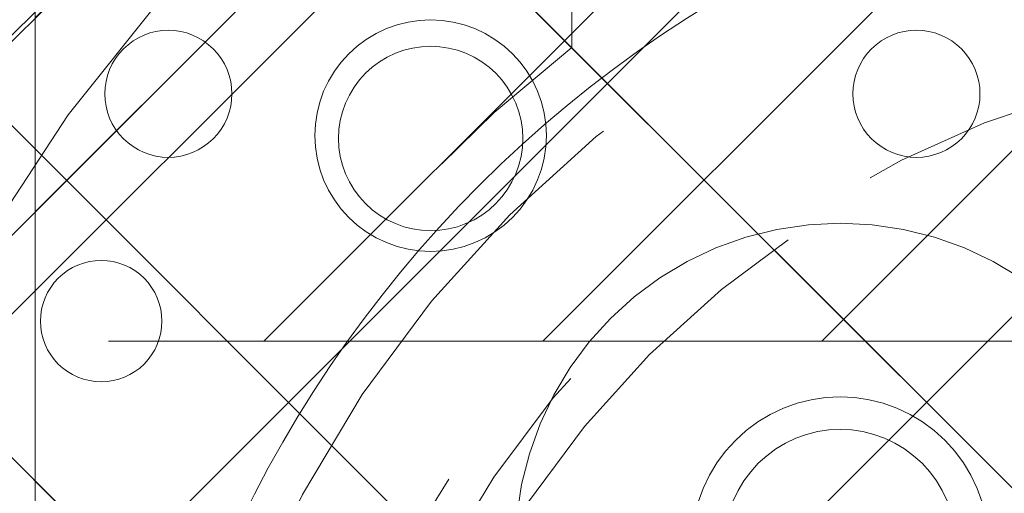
# Model space of a CAD drawing. Header units: inches. Extents: x -490 to -273, y -225 to 16.
# Tile 54 of 67: x -365.352 to -363.98, y 10.442 to 11.103. Entities that reach past the tile are written whole.
import ezdxf

# ---------------------------------------------------------------- set-up
doc = ezdxf.new("R2010")
doc.units = ezdxf.units.IN
doc.header["$LTSCALE"] = 32
doc.header["$MEASUREMENT"] = 0
doc.linetypes.add('Dash Style-1', pattern=[0.083328, 0.041656, -0.041672])
for name, color, linetype, lineweight in [('DashLine', 7, 'Dash Style-1', 13), ('DashLineFill', 7, 'Dash Style-1', 13), ('Drawing', 7, 'Continuous', 18), ('None', 7, 'Continuous', 18), ('SolidLine', 7, 'Continuous', 15), ('Wood_1-H', 7, 'Continuous', 13)]:
    doc.layers.add(name, color=color, linetype=linetype, lineweight=lineweight)
doc.layers.add('Electrical', color=1, linetype='Dash Style-1', lineweight=15, true_color=0xff0000)
pattern_1 = [(45, (0, 0), (-1.61301565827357, 1.935715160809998), []), (45, (-1.0608, 1.0608), (-0.4723460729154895, 0.4167612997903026), [])]

# ---------------------------------------------------------------- blocks, each defined once
blk = doc.blocks.new('1BRPFY-Leg_Plate (2D)')
at = {"layer": 'DashLineFill', "linetype": 'Continuous', "lineweight": 13}
h = blk.add_hatch(dxfattribs=at)
h.set_pattern_fill('Steel', color=253, style=0, pattern_type=2)
h.set_pattern_definition(pattern_1)
edge = h.paths.add_edge_path()
edge.add_arc((-1.704724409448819, -1.704724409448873), 0.125984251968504, 179.9999999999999, 269.9999999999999)
edge.add_line((-1.704724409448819, -1.830708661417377), (1.704724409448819, -1.830708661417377))
edge.add_arc((1.704724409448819, -1.704724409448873), 0.125984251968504, 270.0000000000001, 360.0000000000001)
edge.add_line((1.830708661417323, -1.704724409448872), (1.830708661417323, 1.704724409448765))
edge.add_arc((1.704724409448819, 1.704724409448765), 0.1259842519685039, 0, 90)
edge.add_line((1.704724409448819, 1.830708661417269), (-1.704724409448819, 1.830708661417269))
edge.add_arc((-1.704724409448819, 1.704724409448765), 0.1259842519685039, 90, 180)
edge.add_line((-1.830708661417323, 1.704724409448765), (-1.830708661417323, -1.704724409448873))
at = {"layer": 'DashLineFill', "flags": 128}
blk.add_lwpolyline([(-1.830708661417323, -1.704724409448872, 0.414213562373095), (-1.704724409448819, -1.830708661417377), (1.704724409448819, -1.830708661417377, 0.414213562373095), (1.830708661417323, -1.704724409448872), (1.830708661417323, 1.704724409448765, 0.414213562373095), (1.704724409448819, 1.830708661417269), (-1.704724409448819, 1.830708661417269, 0.414213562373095), (-1.830708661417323, 1.704724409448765)], format="xyb", close=True, dxfattribs=at)
at = {"layer": 'SolidLine', "flags": 128}
blk.add_lwpolyline([(-1.279527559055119, 1.44094488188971), (-1.263705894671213, 1.440167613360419), (-1.248036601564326, 1.437843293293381), (-1.232670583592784, 1.433994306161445), (-1.217755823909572, 1.428657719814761), (-1.203435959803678, 1.421884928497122), (-1.189848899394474, 1.413741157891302), (-1.177125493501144, 1.404304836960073), (-1.165388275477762, 1.393666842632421), (-1.15475028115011, 1.381929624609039), (-1.145313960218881, 1.369206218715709), (-1.137170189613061, 1.355619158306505), (-1.130397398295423, 1.341299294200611), (-1.125060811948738, 1.326384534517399), (-1.121211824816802, 1.311018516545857), (-1.118887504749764, 1.29534922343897), (-1.118110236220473, 1.279527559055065), (-1.118887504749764, 1.263705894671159), (-1.121211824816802, 1.248036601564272), (-1.125060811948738, 1.23267058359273), (-1.130397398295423, 1.217755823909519), (-1.137170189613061, 1.203435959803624), (-1.145313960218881, 1.18984889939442), (-1.15475028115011, 1.17712549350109), (-1.165388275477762, 1.165388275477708), (-1.177125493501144, 1.154750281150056), (-1.189848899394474, 1.145313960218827), (-1.203435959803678, 1.137170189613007), (-1.217755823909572, 1.130397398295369), (-1.232670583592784, 1.125060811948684), (-1.248036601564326, 1.121211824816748), (-1.263705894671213, 1.11888750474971), (-1.279527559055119, 1.118110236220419), (-1.295349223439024, 1.11888750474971), (-1.311018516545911, 1.121211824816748), (-1.326384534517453, 1.125060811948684), (-1.341299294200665, 1.130397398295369), (-1.355619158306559, 1.137170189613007), (-1.369206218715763, 1.145313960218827), (-1.381929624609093, 1.154750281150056), (-1.393666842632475, 1.165388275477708), (-1.404304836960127, 1.17712549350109), (-1.413741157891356, 1.18984889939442), (-1.421884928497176, 1.203435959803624), (-1.428657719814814, 1.217755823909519), (-1.433994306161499, 1.23267058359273), (-1.437843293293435, 1.248036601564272), (-1.440167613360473, 1.263705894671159), (-1.440944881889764, 1.279527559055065), (-1.440167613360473, 1.29534922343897), (-1.437843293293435, 1.311018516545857), (-1.433994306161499, 1.326384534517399), (-1.428657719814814, 1.341299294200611), (-1.421884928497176, 1.355619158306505), (-1.413741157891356, 1.369206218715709), (-1.404304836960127, 1.381929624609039), (-1.393666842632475, 1.393666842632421), (-1.381929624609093, 1.404304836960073), (-1.369206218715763, 1.413741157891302), (-1.355619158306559, 1.421884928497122), (-1.341299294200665, 1.428657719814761), (-1.326384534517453, 1.433994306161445), (-1.311018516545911, 1.437843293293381), (-1.295349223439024, 1.440167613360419)], close=True, dxfattribs=at)
blk.add_lwpolyline([(-0.9064542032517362, 0.7686612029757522), (-0.8996207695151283, 0.7877593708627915), (-0.8909482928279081, 0.8060957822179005), (-0.8805202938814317, 0.8234938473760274), (-0.8684372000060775, 0.8397860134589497), (-0.8548153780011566, 0.854815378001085), (-0.8397860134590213, 0.868437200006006), (-0.823493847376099, 0.8805202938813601), (-0.8060957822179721, 0.8909482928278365), (-0.7877593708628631, 0.8996207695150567), (-0.7686612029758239, 0.9064542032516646), (-0.7489852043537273, 0.9113827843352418), (-0.728920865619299, 0.9143590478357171), (-0.7086614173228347, 0.9153543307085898), (-0.6884019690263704, 0.9143590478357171), (-0.668337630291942, 0.9113827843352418), (-0.6486616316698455, 0.9064542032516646), (-0.6295634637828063, 0.8996207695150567), (-0.6112270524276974, 0.8909482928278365), (-0.5938289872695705, 0.8805202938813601), (-0.5775368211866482, 0.868437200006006), (-0.5625074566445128, 0.854815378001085), (-0.5488856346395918, 0.8397860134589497), (-0.5368025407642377, 0.8234938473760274), (-0.5263745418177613, 0.8060957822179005), (-0.5177020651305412, 0.7877593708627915), (-0.5108686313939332, 0.7686612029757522)], dxfattribs=at)
blk = doc.blocks.new('1BRPX7-Util_Bkt_Lg-M (2D)')
at = {"layer": 'DashLineFill', "linetype": 'Continuous', "lineweight": 13}
h = blk.add_hatch(dxfattribs=at)
h.set_pattern_fill('Steel', color=253, style=0, pattern_type=2)
h.set_pattern_definition(pattern_1)
edge = h.paths.add_edge_path()
edge.add_line((-4.468503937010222, 7.405511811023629), (-3.129921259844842, 7.405511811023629))
edge.add_line((-3.129921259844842, 7.405511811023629), (-3.129921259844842, -2.011811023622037))
edge.add_line((-3.129921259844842, -2.011811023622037), (-4.468503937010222, -2.011811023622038))
edge.add_line((-4.468503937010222, -2.011811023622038), (-4.468503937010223, -2.145669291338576))
edge.add_line((-4.468503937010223, -2.145669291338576), (-2.421259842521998, -2.145669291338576))
edge.add_line((-2.421259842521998, -2.145669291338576), (-2.421259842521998, -2.523622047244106))
edge.add_arc((-2.303149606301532, -2.523622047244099), 0.1181102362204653, 180.0000000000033, 270.0000000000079)
edge.add_line((-2.303149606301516, -2.641732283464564), (2.303149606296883, -2.641732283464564))
edge.add_arc((2.303149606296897, -2.523622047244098), 0.1181102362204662, 269.9999999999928, 359.9999999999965)
edge.add_line((2.421259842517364, -2.523622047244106), (2.421259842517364, -2.145669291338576))
edge.add_line((2.421259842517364, -2.145669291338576), (4.46850393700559, -2.145669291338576))
edge.add_line((4.46850393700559, -2.145669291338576), (4.46850393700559, -2.011811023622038))
edge.add_line((4.46850393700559, -2.011811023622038), (3.129921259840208, -2.011811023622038))
edge.add_line((3.129921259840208, -2.011811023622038), (3.129921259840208, 7.405511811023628))
edge.add_line((3.129921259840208, 7.405511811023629), (4.46850393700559, 7.405511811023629))
edge.add_line((4.46850393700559, 7.405511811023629), (4.46850393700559, 7.539370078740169))
edge.add_line((4.46850393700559, 7.539370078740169), (2.421259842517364, 7.539370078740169))
edge.add_line((2.421259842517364, 7.539370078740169), (2.421259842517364, 7.917322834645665))
edge.add_arc((2.30314960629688, 7.917322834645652), 0.1181102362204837, 6.452788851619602e-12, 89.99999999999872)
edge.add_line((2.303149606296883, 8.035433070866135), (-2.303149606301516, 8.035433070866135))
edge.add_arc((-2.303149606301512, 7.91732283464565), 0.1181102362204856, 90.00000000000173, 179.9999999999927)
edge.add_line((-2.421259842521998, 7.917322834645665), (-2.421259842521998, 7.539370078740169))
edge.add_line((-2.421259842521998, 7.539370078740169), (-4.468503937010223, 7.539370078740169))
edge.add_line((-4.468503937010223, 7.539370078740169), (-4.468503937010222, 7.405511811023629))
at = {"layer": 'SolidLine', "flags": 128}
blk.add_lwpolyline([(-1.279527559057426, 4.396216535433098), (-1.266932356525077, 4.395597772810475), (-1.254458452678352, 4.393747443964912), (-1.242225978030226, 4.390683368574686), (-1.23035273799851, 4.386435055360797), (-1.218953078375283, 4.381043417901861), (-1.208136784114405, 4.374560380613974), (-1.198008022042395, 4.367048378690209), (-1.188664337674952, 4.358579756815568), (-1.180195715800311, 4.349236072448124), (-1.172683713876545, 4.339107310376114), (-1.166200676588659, 4.328291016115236), (-1.160809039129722, 4.316891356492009), (-1.156560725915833, 4.305018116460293), (-1.153496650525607, 4.292785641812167), (-1.151646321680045, 4.280311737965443), (-1.151027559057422, 4.267716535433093), (-1.151646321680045, 4.255121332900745), (-1.153496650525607, 4.242647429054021), (-1.156560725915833, 4.230414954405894), (-1.160809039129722, 4.218541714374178), (-1.166200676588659, 4.207142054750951), (-1.172683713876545, 4.196325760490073), (-1.180195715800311, 4.186196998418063), (-1.188664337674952, 4.17685331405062), (-1.198008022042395, 4.168384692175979), (-1.208136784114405, 4.160872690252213), (-1.218953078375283, 4.154389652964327), (-1.23035273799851, 4.14899801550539), (-1.242225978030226, 4.144749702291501), (-1.254458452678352, 4.141685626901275), (-1.266932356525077, 4.139835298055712), (-1.279527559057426, 4.13921653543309), (-1.292122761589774, 4.139835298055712), (-1.304596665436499, 4.141685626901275), (-1.316829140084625, 4.144749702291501), (-1.328702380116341, 4.14899801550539), (-1.340102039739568, 4.154389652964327), (-1.350918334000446, 4.160872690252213), (-1.361047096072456, 4.168384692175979), (-1.370390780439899, 4.17685331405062), (-1.37885940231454, 4.186196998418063), (-1.386371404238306, 4.196325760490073), (-1.392854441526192, 4.207142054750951), (-1.398246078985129, 4.218541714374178), (-1.402494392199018, 4.230414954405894), (-1.405558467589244, 4.242647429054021), (-1.407408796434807, 4.255121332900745), (-1.408027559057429, 4.267716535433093), (-1.407408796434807, 4.280311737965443), (-1.405558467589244, 4.292785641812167), (-1.402494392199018, 4.305018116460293), (-1.398246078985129, 4.316891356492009), (-1.392854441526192, 4.328291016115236), (-1.386371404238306, 4.339107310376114), (-1.37885940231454, 4.349236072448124), (-1.370390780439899, 4.358579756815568), (-1.361047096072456, 4.367048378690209), (-1.350918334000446, 4.374560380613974), (-1.340102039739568, 4.381043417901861), (-1.328702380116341, 4.386435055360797), (-1.316829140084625, 4.390683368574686), (-1.304596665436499, 4.393747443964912), (-1.292122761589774, 4.395597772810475)], close=True, dxfattribs=at)
blk.add_lwpolyline([(-1.15923717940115, 3.741228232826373), (-1.152717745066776, 3.785178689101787), (-1.141921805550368, 3.828278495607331), (-1.126953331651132, 3.870112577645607), (-1.107956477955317, 3.91027805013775), (-1.08511419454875, 3.948388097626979), (-1.058646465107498, 3.984075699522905), (-1.028808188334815, 4.016997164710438), (-0.9958867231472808, 4.046835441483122), (-0.9601991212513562, 4.073303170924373), (-0.9220890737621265, 4.09614545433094), (-0.8819236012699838, 4.115142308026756), (-0.840089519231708, 4.130110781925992), (-0.7969897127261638, 4.140906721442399), (-0.7530392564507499, 4.147426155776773), (-0.7086614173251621, 4.14960629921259), (-0.6642835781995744, 4.147426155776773), (-0.6203331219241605, 4.140906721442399), (-0.5772333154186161, 4.130110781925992), (-0.5353992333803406, 4.115142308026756), (-0.4952337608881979, 4.09614545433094), (-0.4571237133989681, 4.073303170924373)], dxfattribs=at)
blk = doc.blocks.new('Slate-LegBrace (2D)')
at = {"layer": 'DashLineFill', "linetype": 'Continuous', "lineweight": 13}
h = blk.add_hatch(dxfattribs=at)
h.set_pattern_fill('Steel', color=253, style=0, pattern_type=2)
h.set_pattern_definition(pattern_1)
edge = h.paths.add_edge_path()
edge.add_line((-2.199587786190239, 0.1351515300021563), (-1.374775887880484, 0.1351515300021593))
edge.add_arc((3.636636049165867e-15, 0.01355418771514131), 1.380142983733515, 5.054592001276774, 174.9454079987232, ccw=False)
edge.add_line((1.374775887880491, 0.1351515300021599), (2.199718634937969, 0.1351515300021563))
edge.add_arc((6.542437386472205e-05, 0.01705725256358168), 2.202821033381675, 3.07312710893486, 176.9268728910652)
h = blk.add_hatch(dxfattribs=at)
h.set_pattern_fill('Steel', color=253, style=0, pattern_type=2)
h.set_pattern_definition(pattern_1)
edge = h.paths.add_edge_path()
edge.add_line((-2.191696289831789, 0.2375138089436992), (-1.463739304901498, 0.2375137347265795))
edge.add_arc((6.542437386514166e-05, 0.017041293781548), 1.480314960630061, 8.565281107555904, 171.4347188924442, ccw=False)
edge.add_line((1.463870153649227, 0.2375137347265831), (2.191827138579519, 0.2375138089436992))
edge.add_line((2.191827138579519, 0.2375138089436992), (2.19971863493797, 0.1351515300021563))
edge.add_line((2.19971863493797, 0.1351515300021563), (1.374775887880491, 0.1351515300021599))
edge.add_arc((3.356894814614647e-15, 0.01355418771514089), 1.380142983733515, 5.054592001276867, 174.9454079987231)
edge.add_line((-1.374775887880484, 0.1351515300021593), (-2.19958778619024, 0.1351515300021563))
edge.add_line((-2.19958778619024, 0.1351515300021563), (-2.191696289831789, 0.2375138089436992))
h = blk.add_hatch(dxfattribs=at)
h.set_pattern_fill('Steel', color=253, style=0, pattern_type=2)
h.set_pattern_definition(pattern_1)
h.paths.add_polyline_path([(-1.738774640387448, 0.9363963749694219), (-1.747067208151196, 0.9368037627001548), (-1.755279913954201, 0.9380220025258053), (-1.763333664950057, 0.940039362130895), (-1.771150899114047, 0.9428364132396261), (-1.778656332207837, 0.9463862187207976), (-1.785777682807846, 0.9506545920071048), (-1.79244636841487, 0.9556004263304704), (-1.798598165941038, 0.9611760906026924), (-1.80417383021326, 0.9673278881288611), (-1.809119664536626, 0.9739965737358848), (-1.813388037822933, 0.9811179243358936), (-1.816937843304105, 0.9886233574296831), (-1.819734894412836, 0.9964405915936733), (-1.821752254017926, 1.00449434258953), (-1.822970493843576, 1.012707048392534), (-1.823377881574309, 1.020999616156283), (-1.822970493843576, 1.029292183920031), (-1.821752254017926, 1.037504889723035), (-1.819734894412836, 1.045558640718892), (-1.816937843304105, 1.053375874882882), (-1.813388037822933, 1.060881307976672), (-1.809119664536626, 1.06800265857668), (-1.80417383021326, 1.074671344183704), (-1.798598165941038, 1.080823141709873), (-1.79244636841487, 1.086398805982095), (-1.785777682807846, 1.09134464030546), (-1.778656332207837, 1.095613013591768), (-1.771150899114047, 1.099162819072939), (-1.763333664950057, 1.10195987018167), (-1.755279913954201, 1.10397722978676), (-1.747067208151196, 1.10519546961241), (-1.738774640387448, 1.105602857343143), (-1.7304820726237, 1.10519546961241), (-1.722269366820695, 1.10397722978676), (-1.714215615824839, 1.10195987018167), (-1.706398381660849, 1.099162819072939), (-1.698892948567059, 1.095613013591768), (-1.69177159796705, 1.09134464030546), (-1.685102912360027, 1.086398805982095), (-1.678951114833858, 1.080823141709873), (-1.673375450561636, 1.074671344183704), (-1.66842961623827, 1.06800265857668), (-1.664161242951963, 1.060881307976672), (-1.660611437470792, 1.053375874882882), (-1.657814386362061, 1.045558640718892), (-1.655797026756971, 1.037504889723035), (-1.65457878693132, 1.029292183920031), (-1.654171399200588, 1.020999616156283), (-1.65457878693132, 1.012707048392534), (-1.655797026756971, 1.00449434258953), (-1.657814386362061, 0.9964405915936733), (-1.660611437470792, 0.9886233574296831), (-1.664161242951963, 0.9811179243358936), (-1.66842961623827, 0.9739965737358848), (-1.673375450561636, 0.9673278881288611), (-1.678951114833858, 0.9611760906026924), (-1.685102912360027, 0.9556004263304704), (-1.69177159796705, 0.9506545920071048), (-1.698892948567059, 0.9463862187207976), (-1.706398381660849, 0.9428364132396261), (-1.714215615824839, 0.940039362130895), (-1.722269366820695, 0.9380220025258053), (-1.7304820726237, 0.9368037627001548)])
at = {"layer": 'DashLineFill', "flags": 128}
for points in [[(-2.199587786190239, 0.1351515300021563), (-1.374775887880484, 0.1351515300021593, -0.9154551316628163), (1.374775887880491, 0.1351515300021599), (2.199718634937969, 0.1351515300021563, 0.9477524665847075)], [(-2.191696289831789, 0.2375138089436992), (-1.463739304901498, 0.2375137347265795, -0.8606629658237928), (1.463870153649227, 0.2375137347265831), (2.191827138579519, 0.2375138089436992), (2.19971863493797, 0.1351515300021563), (1.374775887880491, 0.1351515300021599, 0.9154551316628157), (-1.374775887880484, 0.1351515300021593), (-2.19958778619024, 0.1351515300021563)]]:
    blk.add_lwpolyline(points, format="xyb", close=True, dxfattribs=at)
blk.add_lwpolyline([(-1.738774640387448, 0.9363963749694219), (-1.747067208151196, 0.9368037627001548), (-1.755279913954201, 0.9380220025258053), (-1.763333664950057, 0.940039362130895), (-1.771150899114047, 0.9428364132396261), (-1.778656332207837, 0.9463862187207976), (-1.785777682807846, 0.9506545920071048), (-1.79244636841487, 0.9556004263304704), (-1.798598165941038, 0.9611760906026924), (-1.80417383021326, 0.9673278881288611), (-1.809119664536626, 0.9739965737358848), (-1.813388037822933, 0.9811179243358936), (-1.816937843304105, 0.9886233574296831), (-1.819734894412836, 0.9964405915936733), (-1.821752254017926, 1.00449434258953), (-1.822970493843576, 1.012707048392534), (-1.823377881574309, 1.020999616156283), (-1.822970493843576, 1.029292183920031), (-1.821752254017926, 1.037504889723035), (-1.819734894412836, 1.045558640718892), (-1.816937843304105, 1.053375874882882), (-1.813388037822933, 1.060881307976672), (-1.809119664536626, 1.06800265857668), (-1.80417383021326, 1.074671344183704), (-1.798598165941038, 1.080823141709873), (-1.79244636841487, 1.086398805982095), (-1.785777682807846, 1.09134464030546), (-1.778656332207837, 1.095613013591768), (-1.771150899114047, 1.099162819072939), (-1.763333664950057, 1.10195987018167), (-1.755279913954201, 1.10397722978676), (-1.747067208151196, 1.10519546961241), (-1.738774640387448, 1.105602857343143), (-1.7304820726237, 1.10519546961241), (-1.722269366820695, 1.10397722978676), (-1.714215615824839, 1.10195987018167), (-1.706398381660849, 1.099162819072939), (-1.698892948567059, 1.095613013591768), (-1.69177159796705, 1.09134464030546), (-1.685102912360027, 1.086398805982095), (-1.678951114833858, 1.080823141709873), (-1.673375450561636, 1.074671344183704), (-1.66842961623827, 1.06800265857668), (-1.664161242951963, 1.060881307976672), (-1.660611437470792, 1.053375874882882), (-1.657814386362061, 1.045558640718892), (-1.655797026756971, 1.037504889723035), (-1.65457878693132, 1.029292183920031), (-1.654171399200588, 1.020999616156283), (-1.65457878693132, 1.012707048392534), (-1.655797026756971, 1.00449434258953), (-1.657814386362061, 0.9964405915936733), (-1.660611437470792, 0.9886233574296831), (-1.664161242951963, 0.9811179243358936), (-1.66842961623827, 0.9739965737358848), (-1.673375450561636, 0.9673278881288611), (-1.678951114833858, 0.9611760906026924), (-1.685102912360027, 0.9556004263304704), (-1.69177159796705, 0.9506545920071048), (-1.698892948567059, 0.9463862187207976), (-1.706398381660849, 0.9428364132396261), (-1.714215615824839, 0.940039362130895), (-1.722269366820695, 0.9380220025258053), (-1.7304820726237, 0.9368037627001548)], close=True, dxfattribs=at)
blk = doc.blocks.new('TLLegSleeve (2D)')
at = {"layer": 'DashLineFill', "linetype": 'Continuous', "lineweight": 13}
h = blk.add_hatch(dxfattribs=at)
h.set_pattern_fill('Steel', color=253, style=0, pattern_type=2)
h.set_pattern_definition(pattern_1)
edge = h.paths.add_edge_path()
edge.add_line((1.08267716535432, 1.402343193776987), (1.08267716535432, 2.913385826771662))
edge.add_arc((-1.707523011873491e-13, 2.913385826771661), 1.08267716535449, 4.479377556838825e-14, 180)
edge.add_line((-1.082677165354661, 2.913385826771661), (-1.08267716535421, 1.402343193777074))
edge.add_arc((-1.332267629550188e-15, 2.886579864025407e-15), 1.771653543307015, 127.6698869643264, 412.330113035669)
edge.add_line((1.08267716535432, 1.402343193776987), (1.08267716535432, 1.402343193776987))
edge = h.paths.add_edge_path()
edge.add_arc((1.665334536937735e-15, 2.91338582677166), 0.7480314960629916, 180, 360)
edge.add_arc((1.665334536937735e-15, 2.91338582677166), 0.7480314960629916, 9.54166404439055e-15, 180)
edge.add_line((-0.7480314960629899, 2.91338582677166), (-0.7480314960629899, 2.91338582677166))
edge = h.paths.add_edge_path()
edge.add_arc((-1.723066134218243e-13, 5.70119602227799e-16), 1.437007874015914, 180, 360)
edge.add_arc((-1.723066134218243e-13, 9.149983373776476e-17), 1.437007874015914, 9.541664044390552e-15, 180)
edge.add_line((-1.437007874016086, 3.308097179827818e-16), (-1.437007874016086, 3.308097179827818e-16))
at = {"layer": 'DashLine', "color": 8, "flags": 128}
blk.add_lwpolyline([(1.653543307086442, 1.118599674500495e-14), (1.645581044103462, -0.1620755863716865), (1.621770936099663, -0.3225902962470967), (1.582342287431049, -0.4799982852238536), (1.527674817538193, -0.6327836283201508), (1.45829500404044, -0.7794749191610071), (1.374871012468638, -0.9186594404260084), (1.278206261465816, -1.048996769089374), (1.169231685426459, -1.169231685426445), (1.048996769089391, -1.278206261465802), (0.918659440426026, -1.374871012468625), (0.7794749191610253, -1.458295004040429), (0.6327836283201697, -1.527674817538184), (0.4799982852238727, -1.582342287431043), (0.3225902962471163, -1.621770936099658), (0.1620755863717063, -1.645581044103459), (8.723964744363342e-15, -1.653543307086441), (-0.162075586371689, -1.645581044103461), (-0.3225902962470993, -1.621770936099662), (-0.4799982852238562, -1.582342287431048), (-0.6327836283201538, -1.527674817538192), (-0.7794749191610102, -1.458295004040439), (-0.9186594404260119, -1.374871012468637), (-1.048996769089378, -1.278206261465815), (-1.169231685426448, -1.169231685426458), (-1.278206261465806, -1.048996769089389), (-1.374871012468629, -0.9186594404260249), (-1.458295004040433, -0.7794749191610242), (-1.527674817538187, -0.6327836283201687), (-1.582342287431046, -0.4799982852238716), (-1.621770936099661, -0.3225902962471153), (-1.645581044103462, -0.1620755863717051), (-1.653543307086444, -7.741682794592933e-15), (-1.645581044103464, 0.1620755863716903), (-1.621770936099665, 0.3225902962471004), (-1.582342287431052, 0.4799982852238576), (-1.527674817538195, 0.6327836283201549), (-1.458295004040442, 0.7794749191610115), (-1.37487101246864, 0.918659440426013), (-1.278206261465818, 1.048996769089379), (-1.169231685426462, 1.169231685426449), (-1.048996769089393, 1.278206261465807), (-0.9186594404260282, 1.37487101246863), (-0.7794749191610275, 1.458295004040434), (-0.6327836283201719, 1.527674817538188), (-0.479998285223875, 1.582342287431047), (-0.3225902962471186, 1.621770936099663), (-0.1620755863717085, 1.645581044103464), (-1.096189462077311e-14, 1.653543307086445), (0.1620755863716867, 1.645581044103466), (0.3225902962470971, 1.621770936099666), (0.479998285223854, 1.582342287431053), (0.6327836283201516, 1.527674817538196), (0.7794749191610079, 1.458295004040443), (0.9186594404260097, 1.374871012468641), (1.048996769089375, 1.278206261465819), (1.169231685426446, 1.169231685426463), (1.278206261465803, 1.048996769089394), (1.374871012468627, 0.9186594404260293), (1.458295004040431, 0.7794749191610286), (1.527674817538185, 0.6327836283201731), (1.582342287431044, 0.4799982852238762), (1.621770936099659, 0.3225902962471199), (1.64558104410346, 0.1620755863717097)], close=True, dxfattribs=at)
at = {"layer": 'DashLineFill', "flags": 128}
for points in [[(1.08267716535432, 1.402343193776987), (1.08267716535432, 2.913385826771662, 0.9999999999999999), (-1.082677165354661, 2.913385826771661), (-1.08267716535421, 1.402343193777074, 2.931618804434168), (1.08267716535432, 1.402343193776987)], [(-1.437007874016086, 3.308097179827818e-16, 0.9999999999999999), (1.437007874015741, 3.308097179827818e-16, 0.9999999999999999), (-1.437007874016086, 3.308097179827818e-16)]]:
    blk.add_lwpolyline(points, format="xyb", close=True, dxfattribs=at)
blk = doc.blocks.new('Group-12')
at = {"layer": 'SolidLine', "flags": 128}
blk.add_lwpolyline([(64.2716535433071, -5.31496062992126, -0.4142135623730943), (65.98425196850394, -3.602362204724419, -0.414213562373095), (67.69685039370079, -5.31496062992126, -0.4142135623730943), (65.98425196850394, -7.027559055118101, -0.414213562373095)], format="xyb", close=True, dxfattribs=at)
at = {"layer": 'Wood_1-H', "color": 7}
for name, p in [('1BRPX7-Util_Bkt_Lg-M (2D)', (65.98425196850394, -8.30708661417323)), ('TLLegSleeve (2D)', (65.98425196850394, -5.31496062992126)), ('Slate-LegBrace (2D)', (65.98425196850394, -5.31496062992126)), ('1BRPFY-Leg_Plate (2D)', (65.98425196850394, -5.31496062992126))]:
    blk.add_blockref(name, p, dxfattribs=at)
blk = doc.blocks.new('Group-13')
at = {"layer": 'None'}
blk.add_blockref('Group-12', (0, 0), dxfattribs=at)
blk = doc.blocks.new('SL Utility Cabinet (2D)')
at = {"layer": 'None'}
blk.add_blockref('Group-13', (0, 0), dxfattribs=at)
at = {"layer": 'Drawing', "color": 0, "flags": 1}
for tag in ['Tag', 'Catalog', 'Option1', 'Option2', 'Option3', 'Option4', 'Option5', 'Option6', 'Option7', 'Option8', 'Option9', 'Option10', 'Option11', 'Option12', 'Custom', 'FinishGroup', 'Discount', 'Item2', 'Item3', 'Item6', 'Item9', 'Item10', 'Item12', 'Item13', 'Item16', 'Item19', 'Item20', 'Item21', 'Item22', 'Item23', 'Item24', 'Item25', 'Item8', 'Item18', 'Item1', 'Item4', 'Item5', 'Item7', 'Item11', 'Item14', 'Item15', 'Item17']:
    blk.add_attdef(tag, (-70.02492789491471, 10.90788591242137), '', height=0.007086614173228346, dxfattribs=at)
blk = doc.blocks.new('Group-19')
at = {"layer": 'SolidLine'}
blk.add_open_spline([(-1.102362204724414, -2.559055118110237), (-19.09448818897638, -2.559055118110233), (-37.08661417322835, -2.559055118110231), (-37.08655118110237, -16.27955511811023), (-37.08648818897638, -30.00005511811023), (-37.08654168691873, -33.95503042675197), (-36.65348818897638, -37.88605511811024), (-34.77948818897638, -54.89405511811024), (-32.90548818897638, -71.90205511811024), (-32.43638942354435, -74.36921561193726), (-29.93148818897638, -74.56705511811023), (-19.09448818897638, -74.56705511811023), (-8.257488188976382, -74.56705511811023), (-5.752586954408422, -74.36921561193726), (-5.283488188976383, -71.90205511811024), (-3.409488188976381, -54.89405511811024), (-1.53548818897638, -37.88605511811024), (-1.102434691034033, -33.95503042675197), (-1.10248818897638, -30.00005511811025), (-1.102425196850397, -16.27955511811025), (-1.102362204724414, -2.559055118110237)], degree=2, knots=[0, 0, 0, 0.1739697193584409, 0.1739697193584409, 0.3066361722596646, 0.3066361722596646, 0.3448776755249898, 0.3448776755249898, 0.5103340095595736, 0.5103340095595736, 0.5346179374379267, 0.5346179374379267, 0.6393517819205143, 0.6393517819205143, 0.6636357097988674, 0.6636357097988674, 0.8290920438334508, 0.8290920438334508, 0.8673335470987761, 0.8673335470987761, 1, 1, 1], dxfattribs=at)
blk = doc.blocks.new('TL14_lower_leg (2D)')
at = {"layer": 'DashLine', "flags": 128}
for points in [[(-1.777195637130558e-14, 1.377952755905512), (0.1350629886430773, 1.371317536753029), (0.2688252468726, 1.351475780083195), (0.3999985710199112, 1.318618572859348), (0.5273196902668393, 1.27306234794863), (0.649562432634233, 1.215245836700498), (0.7655495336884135, 1.14572584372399), (0.8741639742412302, 1.065171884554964), (0.9743597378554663, 0.9743597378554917), (1.065171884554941, 0.8741639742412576), (1.14572584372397, 0.7655495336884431), (1.215245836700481, 0.6495624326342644), (1.273062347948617, 0.5273196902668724), (1.318618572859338, 0.3999985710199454), (1.351475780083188, 0.2688252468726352), (1.371317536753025, 0.1350629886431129), (1.377952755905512, 1.783045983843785e-14), (1.371317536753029, -0.1350629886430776), (1.351475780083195, -0.2688252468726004), (1.318618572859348, -0.3999985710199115), (1.27306234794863, -0.5273196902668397), (1.215245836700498, -0.6495624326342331), (1.145725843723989, -0.7655495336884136), (1.065171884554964, -0.8741639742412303), (0.9743597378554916, -0.9743597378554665), (0.8741639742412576, -1.065171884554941), (0.7655495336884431, -1.14572584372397), (0.6495624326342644, -1.215245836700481), (0.5273196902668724, -1.273062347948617), (0.3999985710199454, -1.318618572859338), (0.2688252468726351, -1.351475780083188), (0.135062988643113, -1.371317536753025), (1.777195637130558e-14, -1.377952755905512), (-0.1350629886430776, -1.371317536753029), (-0.2688252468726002, -1.351475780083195), (-0.3999985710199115, -1.318618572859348), (-0.5273196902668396, -1.27306234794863), (-0.6495624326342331, -1.215245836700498), (-0.7655495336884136, -1.14572584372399), (-0.8741639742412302, -1.065171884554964), (-0.9743597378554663, -0.9743597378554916), (-1.065171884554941, -0.8741639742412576), (-1.14572584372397, -0.7655495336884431), (-1.215245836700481, -0.6495624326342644), (-1.273062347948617, -0.5273196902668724), (-1.318618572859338, -0.3999985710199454), (-1.351475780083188, -0.2688252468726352), (-1.371317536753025, -0.1350629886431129), (-1.377952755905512, -1.783045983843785e-14), (-1.371317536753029, 0.1350629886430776), (-1.351475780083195, 0.2688252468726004), (-1.318618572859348, 0.3999985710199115), (-1.27306234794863, 0.5273196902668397), (-1.215245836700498, 0.6495624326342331), (-1.145725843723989, 0.7655495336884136), (-1.065171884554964, 0.8741639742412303), (-0.9743597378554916, 0.9743597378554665), (-0.8741639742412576, 1.065171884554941), (-0.7655495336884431, 1.14572584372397), (-0.6495624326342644, 1.215245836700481), (-0.5273196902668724, 1.273062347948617), (-0.3999985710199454, 1.318618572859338), (-0.2688252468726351, 1.351475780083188), (-0.135062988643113, 1.371317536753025)], [(0.7086614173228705, 0.8700787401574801), (0.7244830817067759, 0.8693014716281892), (0.7401523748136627, 0.8669771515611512), (0.7555183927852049, 0.8631281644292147), (0.7704331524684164, 0.8577915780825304), (0.784753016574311, 0.8510187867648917), (0.7983400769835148, 0.8428750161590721), (0.8110634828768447, 0.8334386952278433), (0.8228007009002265, 0.8228007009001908), (0.8334386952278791, 0.8110634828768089), (0.842875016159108, 0.7983400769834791), (0.8510187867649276, 0.7847530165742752), (0.8577915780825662, 0.7704331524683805), (0.8631281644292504, 0.7555183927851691), (0.866977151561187, 0.740152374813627), (0.8693014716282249, 0.72448308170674), (0.870078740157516, 0.7086614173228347), (0.8693014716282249, 0.6928397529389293), (0.866977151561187, 0.6771704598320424), (0.8631281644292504, 0.6618044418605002), (0.8577915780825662, 0.6468896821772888), (0.8510187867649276, 0.6325698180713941), (0.842875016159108, 0.6189827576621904), (0.8334386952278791, 0.6062593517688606), (0.8228007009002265, 0.5945221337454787), (0.8110634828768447, 0.5838841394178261), (0.7983400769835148, 0.5744478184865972), (0.784753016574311, 0.5663040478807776), (0.7704331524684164, 0.559531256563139), (0.7555183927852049, 0.5541946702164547), (0.7401523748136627, 0.5503456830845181), (0.7244830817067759, 0.5480213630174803), (0.7086614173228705, 0.5472440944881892), (0.6928397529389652, 0.5480213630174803), (0.6771704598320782, 0.5503456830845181), (0.6618044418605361, 0.5541946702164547), (0.6468896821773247, 0.559531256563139), (0.63256981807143, 0.5663040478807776), (0.6189827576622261, 0.5744478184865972), (0.6062593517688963, 0.5838841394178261), (0.5945221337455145, 0.5945221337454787), (0.5838841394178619, 0.6062593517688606), (0.5744478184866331, 0.6189827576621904), (0.5663040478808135, 0.6325698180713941), (0.5595312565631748, 0.6468896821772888), (0.5541946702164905, 0.6618044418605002), (0.5503456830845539, 0.6771704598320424), (0.548021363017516, 0.6928397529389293), (0.5472440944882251, 0.7086614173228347), (0.548021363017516, 0.72448308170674), (0.5503456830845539, 0.740152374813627), (0.5541946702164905, 0.7555183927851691), (0.5595312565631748, 0.7704331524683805), (0.5663040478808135, 0.7847530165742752), (0.5744478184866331, 0.7983400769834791), (0.5838841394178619, 0.8110634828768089), (0.5945221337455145, 0.8228007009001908), (0.6062593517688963, 0.8334386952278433), (0.6189827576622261, 0.8428750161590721), (0.63256981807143, 0.8510187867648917), (0.6468896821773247, 0.8577915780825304), (0.6618044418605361, 0.8631281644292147), (0.6771704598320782, 0.8669771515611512), (0.6928397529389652, 0.8693014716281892)]]:
    blk.add_lwpolyline(points, close=True, dxfattribs=at)
blk = doc.blocks.new('Group-31')
at = {"layer": 'DashLineFill', "linetype": 'Continuous', "lineweight": 13}
h = blk.add_hatch(dxfattribs=at)
h.set_pattern_fill('Steel', color=253, style=0, pattern_type=2)
h.set_pattern_definition(pattern_1)
h.paths.add_polyline_path([(-2.066929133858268, 1.397637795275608), (2.066929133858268, 1.397637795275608), (2.066929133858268, 0.1377952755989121), (2.106299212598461, 0.1377952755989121), (2.106299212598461, -0.1377952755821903), (2.066929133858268, -0.1377952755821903), (2.066929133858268, -5.275590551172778), (2.106299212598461, -5.275590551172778), (2.106299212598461, -5.55118110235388), (2.066929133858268, -5.55118110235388), (2.066929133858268, -5.82677165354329), (-2.066929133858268, -5.82677165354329), (-2.066929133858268, -5.55118110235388), (-2.106299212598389, -5.55118110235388), (-2.106299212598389, -5.275590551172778), (-2.066929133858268, -5.275590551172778), (-2.066929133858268, -0.1377952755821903), (-2.106299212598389, -0.1377952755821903), (-2.106299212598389, 0.1377952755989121), (-2.066929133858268, 0.1377952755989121)])
blk = doc.blocks.new('TL14_upper_leg (2D)')
at = {"layer": 'DashLine', "flags": 128}
blk.add_lwpolyline([(0, 1.22047244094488), (0.1196272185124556, 1.214595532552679), (0.2381023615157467, 1.197021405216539), (0.3542844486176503, 1.167919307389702), (0.4670545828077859, 1.127569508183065), (0.5753267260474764, 1.076360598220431), (0.6780581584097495, 1.01478574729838), (0.7742595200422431, 0.9434379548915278), (0.8630043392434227, 0.8630043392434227), (0.9434379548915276, 0.7742595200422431), (1.01478574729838, 0.6780581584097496), (1.076360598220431, 0.5753267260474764), (1.127569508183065, 0.467054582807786), (1.167919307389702, 0.3542844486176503), (1.197021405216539, 0.2381023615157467), (1.214595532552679, 0.1196272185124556), (1.22047244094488, 7.47323834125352e-17), (1.214595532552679, -0.1196272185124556), (1.197021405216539, -0.2381023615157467), (1.167919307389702, -0.3542844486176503), (1.127569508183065, -0.467054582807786), (1.076360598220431, -0.5753267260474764), (1.01478574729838, -0.6780581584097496), (0.9434379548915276, -0.7742595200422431), (0.8630043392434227, -0.8630043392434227), (0.7742595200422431, -0.9434379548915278), (0.6780581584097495, -1.01478574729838), (0.5753267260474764, -1.076360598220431), (0.4670545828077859, -1.127569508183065), (0.3542844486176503, -1.167919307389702), (0.2381023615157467, -1.197021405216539), (0.1196272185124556, -1.214595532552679), (0, -1.22047244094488), (-0.1196272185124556, -1.214595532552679), (-0.2381023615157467, -1.197021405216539), (-0.3542844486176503, -1.167919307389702), (-0.4670545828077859, -1.127569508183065), (-0.5753267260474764, -1.076360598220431), (-0.6780581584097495, -1.01478574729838), (-0.7742595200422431, -0.9434379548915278), (-0.8630043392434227, -0.8630043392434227), (-0.9434379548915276, -0.7742595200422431), (-1.01478574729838, -0.6780581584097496), (-1.076360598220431, -0.5753267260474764), (-1.127569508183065, -0.467054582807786), (-1.167919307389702, -0.3542844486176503), (-1.197021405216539, -0.2381023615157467), (-1.214595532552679, -0.1196272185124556), (-1.22047244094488, 7.47323834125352e-17), (-1.214595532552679, 0.1196272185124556), (-1.197021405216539, 0.2381023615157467), (-1.167919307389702, 0.3542844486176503), (-1.127569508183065, 0.467054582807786), (-1.076360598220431, 0.5753267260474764), (-1.01478574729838, 0.6780581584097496), (-0.9434379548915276, 0.7742595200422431), (-0.8630043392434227, 0.8630043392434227), (-0.7742595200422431, 0.9434379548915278), (-0.6780581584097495, 1.01478574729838), (-0.5753267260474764, 1.076360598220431), (-0.4670545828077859, 1.127569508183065), (-0.3542844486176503, 1.167919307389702), (-0.2381023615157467, 1.197021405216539), (-0.1196272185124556, 1.214595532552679)], close=True, dxfattribs=at)
at = {"layer": 'DashLine', "color": 7}
blk.add_blockref('Group-31', (0, 0), dxfattribs=at)
blk = doc.blocks.new('1BRPT9-Bracket (2D)')
at = {"layer": 'DashLineFill', "linetype": 'Continuous', "lineweight": 13}
h = blk.add_hatch(dxfattribs=at)
h.set_pattern_fill('Steel', color=253, style=0, pattern_type=2)
h.set_pattern_definition(pattern_1)
edge = h.paths.add_edge_path()
edge.add_arc((1.677931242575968, -8.488188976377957), 0.2519685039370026, 269.999999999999, 360.0000000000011)
edge.add_line((1.929899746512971, -8.488188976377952), (1.929899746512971, -7.480314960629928))
edge.add_line((1.929899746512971, -7.480314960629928), (2.323600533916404, -7.480314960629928))
edge.add_line((2.323600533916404, -7.480314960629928), (2.323600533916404, 7.461135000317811))
edge.add_line((2.323600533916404, 7.461135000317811), (1.929899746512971, 7.480314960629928))
edge.add_line((1.929899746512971, 7.480314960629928), (1.929899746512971, 8.488188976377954))
edge.add_arc((1.677931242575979, 8.488188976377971), 0.2519685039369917, 359.999999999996, 450.0000000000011)
edge.add_line((1.677931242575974, 8.740157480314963), (-2.32206875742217, 8.740157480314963))
edge.add_line((-2.32206875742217, 8.740157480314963), (-2.32206875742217, -8.74015748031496))
edge.add_line((-2.32206875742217, -8.74015748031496), (1.677931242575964, -8.74015748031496))
h = blk.add_hatch(dxfattribs=at)
h.set_pattern_fill('Steel', color=253, style=0, pattern_type=2)
h.set_pattern_definition(pattern_1)
h.paths.add_polyline_path([(-1.337816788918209, 0.6003937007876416), (-1.329134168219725, 0.599967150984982), (-1.320535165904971, 0.5986916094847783), (-1.31210259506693, 0.5965793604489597), (-1.303917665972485, 0.5936507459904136), (-1.296059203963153, 0.5899339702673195), (-1.288602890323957, 0.5854648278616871), (-1.281620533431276, 0.5802863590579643), (-1.275179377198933, 0.5744484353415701), (-1.269341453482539, 0.5680072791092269), (-1.264162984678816, 0.5610249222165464), (-1.259693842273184, 0.5535686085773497), (-1.255977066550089, 0.5457101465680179), (-1.253048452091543, 0.5375252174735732), (-1.250936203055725, 0.5290926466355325), (-1.249660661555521, 0.520493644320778), (-1.249234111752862, 0.511811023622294), (-1.249660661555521, 0.50312840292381), (-1.250936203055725, 0.4945294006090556), (-1.253048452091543, 0.4860968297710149), (-1.255977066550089, 0.4779119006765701), (-1.259693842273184, 0.4700534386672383), (-1.264162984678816, 0.4625971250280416), (-1.269341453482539, 0.4556147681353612), (-1.275179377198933, 0.449173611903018), (-1.281620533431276, 0.4433356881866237), (-1.288602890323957, 0.4381572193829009), (-1.296059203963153, 0.4336880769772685), (-1.303917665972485, 0.4299713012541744), (-1.31210259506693, 0.4270426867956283), (-1.320535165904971, 0.4249304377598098), (-1.329134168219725, 0.4236548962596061), (-1.337816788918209, 0.4232283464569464), (-1.346499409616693, 0.4236548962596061), (-1.355098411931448, 0.4249304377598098), (-1.363530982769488, 0.4270426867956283), (-1.371715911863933, 0.4299713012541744), (-1.379574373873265, 0.4336880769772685), (-1.387030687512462, 0.4381572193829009), (-1.394013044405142, 0.4433356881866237), (-1.400454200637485, 0.449173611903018), (-1.40629212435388, 0.4556147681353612), (-1.411470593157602, 0.4625971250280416), (-1.415939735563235, 0.4700534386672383), (-1.419656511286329, 0.4779119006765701), (-1.422585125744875, 0.4860968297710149), (-1.424697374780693, 0.4945294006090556), (-1.425972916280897, 0.50312840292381), (-1.426399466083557, 0.511811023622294), (-1.425972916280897, 0.520493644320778), (-1.424697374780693, 0.5290926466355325), (-1.422585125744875, 0.5375252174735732), (-1.419656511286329, 0.5457101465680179), (-1.415939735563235, 0.5535686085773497), (-1.411470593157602, 0.5610249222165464), (-1.40629212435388, 0.5680072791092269), (-1.400454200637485, 0.5744484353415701), (-1.394013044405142, 0.5802863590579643), (-1.387030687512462, 0.5854648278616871), (-1.379574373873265, 0.5899339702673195), (-1.371715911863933, 0.5936507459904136), (-1.363530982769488, 0.5965793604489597), (-1.355098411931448, 0.5986916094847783), (-1.346499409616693, 0.599967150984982)])
h = blk.add_hatch(dxfattribs=at)
h.set_pattern_fill('Steel', color=253, style=0, pattern_type=2)
h.set_pattern_definition(pattern_1)
h.paths.add_polyline_path([(-1.337816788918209, -0.619573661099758), (-1.346499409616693, -0.6191471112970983), (-1.355098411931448, -0.6178715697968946), (-1.363530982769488, -0.615759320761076), (-1.371715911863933, -0.6128307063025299), (-1.379574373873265, -0.6091139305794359), (-1.387030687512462, -0.6046447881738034), (-1.394013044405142, -0.5994663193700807), (-1.400454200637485, -0.5936283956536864), (-1.40629212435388, -0.5871872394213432), (-1.411470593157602, -0.5802048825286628), (-1.415939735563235, -0.572748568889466), (-1.419656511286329, -0.5648901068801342), (-1.422585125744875, -0.5567051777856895), (-1.424697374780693, -0.5482726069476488), (-1.425972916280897, -0.5396736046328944), (-1.426399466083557, -0.5309909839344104), (-1.425972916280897, -0.5223083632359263), (-1.424697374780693, -0.5137093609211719), (-1.422585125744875, -0.5052767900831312), (-1.419656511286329, -0.4970918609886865), (-1.415939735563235, -0.4892333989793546), (-1.411470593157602, -0.481777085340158), (-1.40629212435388, -0.4747947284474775), (-1.400454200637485, -0.4683535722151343), (-1.394013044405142, -0.46251564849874), (-1.387030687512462, -0.4573371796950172), (-1.379574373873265, -0.4528680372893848), (-1.371715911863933, -0.4491512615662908), (-1.363530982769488, -0.4462226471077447), (-1.355098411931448, -0.4441103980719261), (-1.346499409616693, -0.4428348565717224), (-1.337816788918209, -0.4424083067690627), (-1.329134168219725, -0.4428348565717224), (-1.320535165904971, -0.4441103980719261), (-1.31210259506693, -0.4462226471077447), (-1.303917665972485, -0.4491512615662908), (-1.296059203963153, -0.4528680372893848), (-1.288602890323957, -0.4573371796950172), (-1.281620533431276, -0.46251564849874), (-1.275179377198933, -0.4683535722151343), (-1.269341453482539, -0.4747947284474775), (-1.264162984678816, -0.481777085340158), (-1.259693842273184, -0.4892333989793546), (-1.255977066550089, -0.4970918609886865), (-1.253048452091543, -0.5052767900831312), (-1.250936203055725, -0.5137093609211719), (-1.249660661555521, -0.5223083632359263), (-1.249234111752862, -0.5309909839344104), (-1.249660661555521, -0.5396736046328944), (-1.250936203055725, -0.5482726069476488), (-1.253048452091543, -0.5567051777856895), (-1.255977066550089, -0.5648901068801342), (-1.259693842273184, -0.572748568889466), (-1.264162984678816, -0.5802048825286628), (-1.269341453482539, -0.5871872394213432), (-1.275179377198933, -0.5936283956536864), (-1.281620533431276, -0.5994663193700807), (-1.288602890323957, -0.6046447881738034), (-1.296059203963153, -0.6091139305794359), (-1.303917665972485, -0.6128307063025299), (-1.31210259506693, -0.615759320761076), (-1.320535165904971, -0.6178715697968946), (-1.329134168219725, -0.6191471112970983)])
at = {"layer": 'DashLineFill', "flags": 128}
for points in [[(-1.337816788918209, 0.6003937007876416), (-1.329134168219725, 0.599967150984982), (-1.320535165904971, 0.5986916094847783), (-1.31210259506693, 0.5965793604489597), (-1.303917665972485, 0.5936507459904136), (-1.296059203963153, 0.5899339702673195), (-1.288602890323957, 0.5854648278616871), (-1.281620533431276, 0.5802863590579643), (-1.275179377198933, 0.5744484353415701), (-1.269341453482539, 0.5680072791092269), (-1.264162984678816, 0.5610249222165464), (-1.259693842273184, 0.5535686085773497), (-1.255977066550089, 0.5457101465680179), (-1.253048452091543, 0.5375252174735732), (-1.250936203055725, 0.5290926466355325), (-1.249660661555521, 0.520493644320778), (-1.249234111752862, 0.511811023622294), (-1.249660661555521, 0.50312840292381), (-1.250936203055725, 0.4945294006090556), (-1.253048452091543, 0.4860968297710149), (-1.255977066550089, 0.4779119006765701), (-1.259693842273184, 0.4700534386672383), (-1.264162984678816, 0.4625971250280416), (-1.269341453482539, 0.4556147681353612), (-1.275179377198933, 0.449173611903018), (-1.281620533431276, 0.4433356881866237), (-1.288602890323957, 0.4381572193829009), (-1.296059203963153, 0.4336880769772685), (-1.303917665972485, 0.4299713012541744), (-1.31210259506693, 0.4270426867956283), (-1.320535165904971, 0.4249304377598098), (-1.329134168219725, 0.4236548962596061), (-1.337816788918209, 0.4232283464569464), (-1.346499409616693, 0.4236548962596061), (-1.355098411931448, 0.4249304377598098), (-1.363530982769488, 0.4270426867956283), (-1.371715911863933, 0.4299713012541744), (-1.379574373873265, 0.4336880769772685), (-1.387030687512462, 0.4381572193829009), (-1.394013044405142, 0.4433356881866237), (-1.400454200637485, 0.449173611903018), (-1.40629212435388, 0.4556147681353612), (-1.411470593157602, 0.4625971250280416), (-1.415939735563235, 0.4700534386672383), (-1.419656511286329, 0.4779119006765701), (-1.422585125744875, 0.4860968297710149), (-1.424697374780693, 0.4945294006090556), (-1.425972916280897, 0.50312840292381), (-1.426399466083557, 0.511811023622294), (-1.425972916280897, 0.520493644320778), (-1.424697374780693, 0.5290926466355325), (-1.422585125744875, 0.5375252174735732), (-1.419656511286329, 0.5457101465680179), (-1.415939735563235, 0.5535686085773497), (-1.411470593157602, 0.5610249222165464), (-1.40629212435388, 0.5680072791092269), (-1.400454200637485, 0.5744484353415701), (-1.394013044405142, 0.5802863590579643), (-1.387030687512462, 0.5854648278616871), (-1.379574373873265, 0.5899339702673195), (-1.371715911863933, 0.5936507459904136), (-1.363530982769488, 0.5965793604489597), (-1.355098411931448, 0.5986916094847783), (-1.346499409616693, 0.599967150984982)], [(-1.337816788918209, -0.619573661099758), (-1.346499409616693, -0.6191471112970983), (-1.355098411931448, -0.6178715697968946), (-1.363530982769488, -0.615759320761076), (-1.371715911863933, -0.6128307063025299), (-1.379574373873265, -0.6091139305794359), (-1.387030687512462, -0.6046447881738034), (-1.394013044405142, -0.5994663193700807), (-1.400454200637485, -0.5936283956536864), (-1.40629212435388, -0.5871872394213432), (-1.411470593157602, -0.5802048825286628), (-1.415939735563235, -0.572748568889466), (-1.419656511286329, -0.5648901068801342), (-1.422585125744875, -0.5567051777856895), (-1.424697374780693, -0.5482726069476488), (-1.425972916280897, -0.5396736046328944), (-1.426399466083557, -0.5309909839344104), (-1.425972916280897, -0.5223083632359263), (-1.424697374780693, -0.5137093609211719), (-1.422585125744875, -0.5052767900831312), (-1.419656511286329, -0.4970918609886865), (-1.415939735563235, -0.4892333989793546), (-1.411470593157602, -0.481777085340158), (-1.40629212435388, -0.4747947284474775), (-1.400454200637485, -0.4683535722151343), (-1.394013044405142, -0.46251564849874), (-1.387030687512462, -0.4573371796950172), (-1.379574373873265, -0.4528680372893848), (-1.371715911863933, -0.4491512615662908), (-1.363530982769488, -0.4462226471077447), (-1.355098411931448, -0.4441103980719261), (-1.346499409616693, -0.4428348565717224), (-1.337816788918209, -0.4424083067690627), (-1.329134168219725, -0.4428348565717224), (-1.320535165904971, -0.4441103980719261), (-1.31210259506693, -0.4462226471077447), (-1.303917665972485, -0.4491512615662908), (-1.296059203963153, -0.4528680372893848), (-1.288602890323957, -0.4573371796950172), (-1.281620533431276, -0.46251564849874), (-1.275179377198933, -0.4683535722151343), (-1.269341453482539, -0.4747947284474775), (-1.264162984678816, -0.481777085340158), (-1.259693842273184, -0.4892333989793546), (-1.255977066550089, -0.4970918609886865), (-1.253048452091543, -0.5052767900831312), (-1.250936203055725, -0.5137093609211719), (-1.249660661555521, -0.5223083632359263), (-1.249234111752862, -0.5309909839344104), (-1.249660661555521, -0.5396736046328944), (-1.250936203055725, -0.5482726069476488), (-1.253048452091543, -0.5567051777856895), (-1.255977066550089, -0.5648901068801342), (-1.259693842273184, -0.572748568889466), (-1.264162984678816, -0.5802048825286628), (-1.269341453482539, -0.5871872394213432), (-1.275179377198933, -0.5936283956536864), (-1.281620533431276, -0.5994663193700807), (-1.288602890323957, -0.6046447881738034), (-1.296059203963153, -0.6091139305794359), (-1.303917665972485, -0.6128307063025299), (-1.31210259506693, -0.615759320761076), (-1.320535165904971, -0.6178715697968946), (-1.329134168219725, -0.6191471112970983)]]:
    blk.add_lwpolyline(points, close=True, dxfattribs=at)
blk = doc.blocks.new('Group-56')
at = {"layer": 'None', "color": 7}
for name, p, rotation in [('TL14_upper_leg (2D)', (-17.99212598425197, -5.31496062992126), 270), ('1BRPT9-Bracket (2D)', (-19.10629921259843, -5.31496062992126), 270), ('TL14_lower_leg (2D)', (-17.99212598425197, -5.31496062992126), 90)]:
    blk.add_blockref(name, p, dxfattribs=dict(at, rotation=rotation))
blk = doc.blocks.new('Group-67')
at = {"layer": 'None'}
for name in ['Group-19', 'Group-56']:
    blk.add_blockref(name, (0, 0), dxfattribs=at)
blk = doc.blocks.new('SL L Desk (2D)')
at = {"layer": 'None'}
blk.add_blockref('Group-67', (0, 0), dxfattribs=at)
at = {"layer": 'Drawing', "color": 0, "flags": 1}
for tag in ['Tag', 'Catalog', 'Option1', 'Option2', 'Option3', 'Option4', 'Option5', 'Option6', 'Option7', 'Option8', 'Option9', 'Option10', 'Option11', 'Option12', 'Custom', 'FinishGroup', 'Discount', 'Item2', 'Item3', 'Item6', 'Item9', 'Item10', 'Item12', 'Item13', 'Item16', 'Item19', 'Item20', 'Item21', 'Item22', 'Item23', 'Item24', 'Item25', 'Item8', 'Item18', 'Item1', 'Item4', 'Item5', 'Item7', 'Item11', 'Item14', 'Item15', 'Item17']:
    blk.add_attdef(tag, (-68.92256569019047, -44.61320366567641), '', height=0.007086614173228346, dxfattribs=at)
blk = doc.blocks.new('Group-109')
at = {"layer": 'Electrical', "linetype": 'Continuous', "lineweight": 5, "true_color": 0xdd0000}
h = blk.add_hatch(dxfattribs=at)
h.set_pattern_fill('ElectricalHatch', color=12, style=0, pattern_type=2)
h.set_pattern_definition([(45, (0, 0), (-0.3333333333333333, -0.7222222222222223), [])])
edge = h.paths.add_edge_path()
edge.add_arc((12.76771653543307, -16.00935039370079), 0.3125, 180, 270)
edge.add_line((12.76771653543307, -16.32185039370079), (119.2244094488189, -16.32185039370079))
edge.add_arc((119.2244094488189, -16.00935039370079), 0.3125, 270, 360)
edge.add_arc((119.2244094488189, -16.00935039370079), 0.3125, 0, 90)
edge.add_line((119.2244094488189, -15.69685039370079), (12.76771653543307, -15.69685039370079))
edge.add_arc((12.76771653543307, -16.00935039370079), 0.3125, 90, 180)
at = {"layer": 'Electrical', "flags": 128}
blk.add_lwpolyline([(12.45521653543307, -16.00935039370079, 0.414213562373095), (12.76771653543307, -16.32185039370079), (119.2244094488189, -16.32185039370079, 0.414213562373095), (119.5369094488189, -16.00935039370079, 0.414213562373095), (119.2244094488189, -15.69685039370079), (12.76771653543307, -15.69685039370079, 0.414213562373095)], format="xyb", close=True, dxfattribs=at)
blk = doc.blocks.new('Group-114')
at = {"layer": 'None'}
blk.add_blockref('Group-109', (0, 0), dxfattribs=at)
blk = doc.blocks.new('Group-115')
at = {"layer": 'None'}
blk.add_blockref('Group-114', (0, 0), dxfattribs=at)
blk = doc.blocks.new('SL Overhead (2D)')
at = {"layer": 'None'}
blk.add_blockref('Group-115', (0, 0), dxfattribs=at)
at = {"layer": 'Drawing', "color": 0, "flags": 1}
for tag in ['Tag', 'Catalog', 'Option1', 'Option2', 'Option3', 'Option4', 'Option5', 'Option6', 'Option7', 'Option8', 'Option9', 'Option10', 'Option11', 'Option12', 'Custom', 'FinishGroup', 'Discount', 'Item2', 'Item3', 'Item6', 'Item9', 'Item10', 'Item12', 'Item13', 'Item16', 'Item19', 'Item20', 'Item21', 'Item22', 'Item23', 'Item24', 'Item25', 'Item8', 'Item18', 'Item1', 'Item4', 'Item5', 'Item7', 'Item11', 'Item14', 'Item15', 'Item17']:
    blk.add_attdef(tag, (-106.0308334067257, -142.0264635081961), '', height=0.007086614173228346, dxfattribs=at)

msp = doc.modelspace()

# ---------------------------------------------------------------- block references
at = {"layer": 'Drawing'}
msp.add_blockref('SL Utility Cabinet (2D)', (-429.4842519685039, 14.9763779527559), dxfattribs=at)

# ---------------------------------------------------------------- next in the draw order: block references
msp.add_blockref('SL L Desk (2D)', (-345.5078740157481, 14.9763779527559), dxfattribs=at)

# ---------------------------------------------------------------- next in the draw order: block references
msp.add_blockref('SL Overhead (2D)', (-465.4999999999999, 26.97637795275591), dxfattribs=at)

doc.saveas('drawing.dxf')
